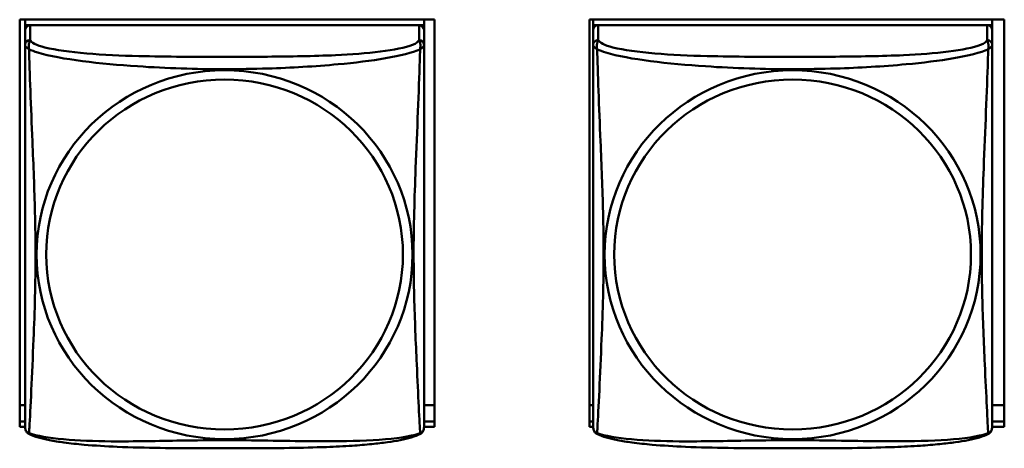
# Model space of a CAD drawing. Header units: inches. Extents: x 2.9 to 75, y -2.3 to 43.7.
# Tile 106 of 155: x 55.147 to 56.313, y 13.123 to 13.631. Entities that reach past the tile are written whole.
import ezdxf

# ---------------------------------------------------------------- set-up
doc = ezdxf.new("R2010")
doc.units = ezdxf.units.IN
doc.header["$MEASUREMENT"] = 0
doc.layers.add('Visible Edges(ROSSANSI)', color=7, linetype='Continuous', lineweight=50)
doc.layers.add('Visible Tangent Edges(ROSSANSI)', color=7, linetype='Continuous', lineweight=50)

msp = doc.modelspace()

# ---------------------------------------------------------------- linework, layer by layer
at = {"layer": 'Visible Edges(ROSSANSI)'}
for p, q in [((55.1468, 13.1483), (55.1468, 13.6309)), ((55.1468, 13.6309), (55.6383, 13.6309)), ((55.1533, 13.6309), (55.1533, 13.6245)), ((55.6258, 13.6309), (55.6258, 13.6245)), ((55.6383, 13.6309), (55.6383, 13.1483)), ((55.8218, 13.1483), (55.8218, 13.6309)), ((55.8218, 13.6309), (56.3133, 13.6309)), ((55.8263, 13.6309), (55.8263, 13.6245)), ((56.2988, 13.6309), (56.2988, 13.6245)), ((56.3133, 13.6309), (56.3133, 13.1483)), ((55.1533, 13.6188), (55.1533, 13.6245)), ((55.1533, 13.6245), (55.1591, 13.6245)), ((55.1533, 13.6187), (55.1533, 13.601)), ((55.6199, 13.6245), (55.1592, 13.6245)), ((55.62, 13.6245), (55.6258, 13.6245)), ((55.6258, 13.6245), (55.6258, 13.6187)), ((55.6258, 13.601), (55.6258, 13.6187)), ((55.8263, 13.6188), (55.8263, 13.6245)), ((55.8263, 13.6245), (55.8321, 13.6245)), ((55.8263, 13.6187), (55.8263, 13.601)), ((56.2929, 13.6245), (55.8322, 13.6245)), ((56.293, 13.6245), (56.2988, 13.6245)), ((56.2988, 13.6245), (56.2988, 13.6187)), ((56.2988, 13.601), (56.2988, 13.6187)), ((55.1533, 13.1739), (55.1468, 13.1739)), ((55.6383, 13.1739), (55.6258, 13.1739)), ((55.8263, 13.1739), (55.8218, 13.1739)), ((56.3133, 13.1739), (56.2988, 13.1739)), ((55.1468, 13.1544), (55.1533, 13.1544)), ((55.1533, 13.1483), (55.1468, 13.1483)), ((55.6258, 13.1544), (55.6383, 13.1544)), ((55.6383, 13.1483), (55.6258, 13.1483)), ((55.8218, 13.1544), (55.8263, 13.1544)), ((55.8263, 13.1483), (55.8218, 13.1483)), ((56.2988, 13.1544), (56.3133, 13.1544)), ((56.3133, 13.1483), (56.2988, 13.1483))]:
    msp.add_line(p, q, dxfattribs=at)
for centre, start, end in [((55.1671, 13.148), 180, 189.1496), ((55.612, 13.148), 350.8504, 360), ((55.8401, 13.148), 180, 189.1496), ((56.285, 13.148), 350.8504, 360)]:
    msp.add_arc(centre, 0.0138, start, end, dxfattribs=at)
for centre, major_axis, start_param, end_param in [((55.1592, 13.6187), (-0.00591, 0), 4.712389, 6.283185), ((55.6199, 13.6187), (0.00591, 0), 0, 1.570796), ((55.8322, 13.6187), (-0.00591, 0), 4.712389, 6.283185), ((56.2929, 13.6187), (0.00591, 0), 0, 1.570796)]:
    msp.add_ellipse(centre, major_axis=major_axis, ratio=0.981793, start_param=start_param, end_param=end_param, dxfattribs=at)
for points, knots in [([(55.1533, 13.601), (55.1533, 13.5984), (55.1533, 13.5938), (55.1533, 13.5877), (55.1533, 13.5764), (55.1533, 13.56), (55.1533, 13.5422), (55.1533, 13.5243), (55.1533, 13.5051), (55.1533, 13.486), (55.1533, 13.4589), (55.1533, 13.4317), (55.1533, 13.4049), (55.1533, 13.3882), (55.1533, 13.3715), (55.1533, 13.3549), (55.1533, 13.3217), (55.1533, 13.2885), (55.1533, 13.2563), (55.1533, 13.2161), (55.1533, 13.1757), (55.1533, 13.1571), (55.1533, 13.1513), (55.1533, 13.1481), (55.1533, 13.148)], [0.325731, 0.325731, 0.325731, 0.325731, 0.404774, 0.404774, 0.404774, 0.550532, 0.550532, 0.550532, 0.69629, 0.69629, 0.69629, 0.902598, 0.902598, 0.902598, 1.03154, 1.03154, 1.03154, 1.289425, 1.289425, 1.289425, 1.610774, 1.610774, 1.610774, 1.710218, 1.710218, 1.710218, 1.710218]), ([(55.6258, 13.148), (55.6258, 13.148), (55.6258, 13.1489), (55.6258, 13.1506), (55.6258, 13.1553), (55.6258, 13.1662), (55.6258, 13.18), (55.6258, 13.1939), (55.6258, 13.2104), (55.6258, 13.2278), (55.6258, 13.2525), (55.6258, 13.2788), (55.6258, 13.3052), (55.6258, 13.3217), (55.6258, 13.3383), (55.6258, 13.3549), (55.6258, 13.3881), (55.6258, 13.4214), (55.6258, 13.4554), (55.6258, 13.4977), (55.6258, 13.5435), (55.6258, 13.5751), (55.6258, 13.5875), (55.6258, 13.5969), (55.6258, 13.601)], [0.352862, 0.352862, 0.352862, 0.352862, 0.404774, 0.404774, 0.404774, 0.550532, 0.550532, 0.550532, 0.69629, 0.69629, 0.69629, 0.902598, 0.902598, 0.902598, 1.03154, 1.03154, 1.03154, 1.289425, 1.289425, 1.289425, 1.610774, 1.610774, 1.610774, 1.73735, 1.73735, 1.73735, 1.73735]), ([(55.8263, 13.601), (55.8263, 13.5984), (55.8263, 13.5938), (55.8263, 13.5877), (55.8263, 13.5764), (55.8263, 13.56), (55.8263, 13.5422), (55.8263, 13.5243), (55.8263, 13.5051), (55.8263, 13.486), (55.8263, 13.4589), (55.8263, 13.4317), (55.8263, 13.4049), (55.8263, 13.3882), (55.8263, 13.3715), (55.8263, 13.3549), (55.8263, 13.3217), (55.8263, 13.2885), (55.8263, 13.2563), (55.8263, 13.2161), (55.8263, 13.1757), (55.8263, 13.1571), (55.8263, 13.1513), (55.8263, 13.1481), (55.8263, 13.148)], [0.325731, 0.325731, 0.325731, 0.325731, 0.404774, 0.404774, 0.404774, 0.550532, 0.550532, 0.550532, 0.69629, 0.69629, 0.69629, 0.902598, 0.902598, 0.902598, 1.03154, 1.03154, 1.03154, 1.289425, 1.289425, 1.289425, 1.610774, 1.610774, 1.610774, 1.710218, 1.710218, 1.710218, 1.710218]), ([(56.2988, 13.148), (56.2988, 13.148), (56.2988, 13.1489), (56.2988, 13.1506), (56.2988, 13.1553), (56.2988, 13.1662), (56.2988, 13.18), (56.2988, 13.1939), (56.2988, 13.2104), (56.2988, 13.2278), (56.2988, 13.2525), (56.2988, 13.2788), (56.2988, 13.3052), (56.2988, 13.3217), (56.2988, 13.3383), (56.2988, 13.3549), (56.2988, 13.3881), (56.2988, 13.4214), (56.2988, 13.4554), (56.2988, 13.4977), (56.2988, 13.5435), (56.2988, 13.5751), (56.2988, 13.5875), (56.2988, 13.5969), (56.2988, 13.601)], [0.352862, 0.352862, 0.352862, 0.352862, 0.404774, 0.404774, 0.404774, 0.550532, 0.550532, 0.550532, 0.69629, 0.69629, 0.69629, 0.902598, 0.902598, 0.902598, 1.03154, 1.03154, 1.03154, 1.289425, 1.289425, 1.289425, 1.610774, 1.610774, 1.610774, 1.73735, 1.73735, 1.73735, 1.73735]), ([(55.1575, 13.1399), (55.157, 13.1402), (55.1564, 13.1406), (55.1555, 13.1414), (55.1552, 13.1419), (55.1545, 13.1428), (55.1543, 13.1432), (55.1539, 13.144), (55.1538, 13.1444), (55.1536, 13.1452), (55.1536, 13.1455), (55.1535, 13.1458)], [0.02273771, 0.02273771, 0.02273771, 0.02273771, 0.02954865, 0.02954865, 0.03635958, 0.03635958, 0.04317052, 0.04317052, 0.04998146, 0.04998146, 0.0567924, 0.0567924, 0.0567924, 0.0567924]), ([(55.6216, 13.1399), (55.6182, 13.1382), (55.6147, 13.1369), (55.6067, 13.1345), (55.6022, 13.1334), (55.5927, 13.1315), (55.5877, 13.1307), (55.5766, 13.1291), (55.5704, 13.1284), (55.5565, 13.127), (55.5487, 13.1263), (55.5309, 13.1252), (55.5207, 13.1247), (55.4958, 13.1237), (55.4811, 13.1234), (55.4494, 13.1229), (55.4324, 13.1228), (55.3984, 13.1227), (55.3814, 13.1227), (55.3474, 13.1228), (55.3303, 13.1229), (55.2963, 13.1234), (55.2792, 13.1238), (55.249, 13.1251), (55.2358, 13.1259), (55.2149, 13.1277), (55.2068, 13.1286), (55.1932, 13.1304), (55.1875, 13.1313), (55.1774, 13.1333), (55.173, 13.1343), (55.1647, 13.1367), (55.161, 13.1381), (55.1575, 13.1399)], [-1.678204, -1.678204, -1.678204, -1.678204, -1.629815, -1.629815, -1.580861, -1.580861, -1.532583, -1.532583, -1.479316, -1.479316, -1.416961, -1.416961, -1.337799, -1.337799, -1.226353, -1.226353, -1.09702, -1.09702, -0.967687, -0.967687, -0.838354, -0.838354, -0.709022, -0.709022, -0.60577, -0.60577, -0.53827, -0.53827, -0.483941, -0.483941, -0.435529, -0.435529, -0.384876, -0.384876, -0.384876, -0.384876]), ([(55.6216, 13.1399), (55.6221, 13.1402), (55.6227, 13.1406), (55.6236, 13.1414), (55.6239, 13.1419), (55.6245, 13.1428), (55.6248, 13.1432), (55.6251, 13.144), (55.6253, 13.1444), (55.6255, 13.1452), (55.6255, 13.1455), (55.6256, 13.1458)], [0.02273771, 0.02273771, 0.02273771, 0.02273771, 0.02954865, 0.02954865, 0.03635958, 0.03635958, 0.04317052, 0.04317052, 0.04998146, 0.04998146, 0.0567924, 0.0567924, 0.0567924, 0.0567924]), ([(55.8305, 13.1399), (55.83, 13.1402), (55.8294, 13.1406), (55.8285, 13.1414), (55.8282, 13.1419), (55.8275, 13.1428), (55.8273, 13.1432), (55.8269, 13.144), (55.8268, 13.1444), (55.8266, 13.1452), (55.8266, 13.1455), (55.8265, 13.1458)], [0.02273771, 0.02273771, 0.02273771, 0.02273771, 0.02954865, 0.02954865, 0.03635958, 0.03635958, 0.04317052, 0.04317052, 0.04998146, 0.04998146, 0.0567924, 0.0567924, 0.0567924, 0.0567924]), ([(56.2946, 13.1399), (56.2912, 13.1382), (56.2877, 13.1369), (56.2797, 13.1345), (56.2752, 13.1334), (56.2657, 13.1315), (56.2607, 13.1307), (56.2496, 13.1291), (56.2434, 13.1284), (56.2295, 13.127), (56.2217, 13.1263), (56.2039, 13.1252), (56.1937, 13.1247), (56.1688, 13.1237), (56.1541, 13.1234), (56.1224, 13.1229), (56.1054, 13.1228), (56.0714, 13.1227), (56.0544, 13.1227), (56.0204, 13.1228), (56.0033, 13.1229), (55.9693, 13.1234), (55.9522, 13.1238), (55.922, 13.1251), (55.9088, 13.1259), (55.8879, 13.1277), (55.8798, 13.1286), (55.8662, 13.1304), (55.8605, 13.1313), (55.8504, 13.1333), (55.846, 13.1343), (55.8377, 13.1367), (55.834, 13.1381), (55.8305, 13.1399)], [-1.678204, -1.678204, -1.678204, -1.678204, -1.629815, -1.629815, -1.580861, -1.580861, -1.532583, -1.532583, -1.479316, -1.479316, -1.416961, -1.416961, -1.337799, -1.337799, -1.226353, -1.226353, -1.09702, -1.09702, -0.967687, -0.967687, -0.838354, -0.838354, -0.709022, -0.709022, -0.60577, -0.60577, -0.53827, -0.53827, -0.483941, -0.483941, -0.435529, -0.435529, -0.384876, -0.384876, -0.384876, -0.384876]), ([(56.2946, 13.1399), (56.2951, 13.1402), (56.2957, 13.1406), (56.2966, 13.1414), (56.2969, 13.1419), (56.2975, 13.1428), (56.2978, 13.1432), (56.2981, 13.144), (56.2983, 13.1444), (56.2985, 13.1452), (56.2985, 13.1455), (56.2986, 13.1458)], [0.02273771, 0.02273771, 0.02273771, 0.02273771, 0.02954865, 0.02954865, 0.03635958, 0.03635958, 0.04317052, 0.04317052, 0.04998146, 0.04998146, 0.0567924, 0.0567924, 0.0567924, 0.0567924])]:
    msp.add_open_spline(points, degree=3, knots=knots, dxfattribs=at)
at = {"layer": 'Visible Tangent Edges(ROSSANSI)'}
for p, q in [((55.1592, 13.6068), (55.1592, 13.6245)), ((55.6199, 13.6245), (55.6199, 13.6068)), ((55.8322, 13.6068), (55.8322, 13.6245)), ((56.2929, 13.6245), (56.2929, 13.6068))]:
    msp.add_line(p, q, dxfattribs=at)
for centre, major_axis, start_param, end_param in [((55.1592, 13.601), (-0.00591, 0), 4.712389, 6.283185), ((55.6199, 13.601), (0.00591, 0), 0, 1.570796), ((55.8322, 13.601), (-0.00591, 0), 4.712389, 6.283185), ((56.2929, 13.601), (0.00591, 0), 0, 1.570796)]:
    msp.add_ellipse(centre, major_axis=major_axis, ratio=0.981793, start_param=start_param, end_param=end_param, dxfattribs=at)
for centre, major_axis in [((55.3895, 13.3523), (-0.2227, 0)), ((56.0625, 13.3523), (-0.2227, 0)), ((55.3895, 13.3525), (-0.2113, 0)), ((56.0625, 13.3525), (-0.2113, 0))]:
    msp.add_ellipse(centre, major_axis=major_axis, ratio=0.981793, dxfattribs=at)
for points, knots in [([(55.1579, 13.5957), (55.1577, 13.5968), (55.1575, 13.5979), (55.1575, 13.5998), (55.1575, 13.6008), (55.1577, 13.6021), (55.1578, 13.6025), (55.158, 13.6032), (55.158, 13.6034), (55.1582, 13.6039), (55.1583, 13.6041), (55.1585, 13.6049), (55.1587, 13.6052), (55.159, 13.606), (55.1591, 13.6064), (55.1592, 13.6068)], [-0.00026741, -0.00026741, -0.00026741, -0.00026741, 0.01456352, 0.01456352, 0.03151317, 0.03151317, 0.04210669, 0.04210669, 0.04740346, 0.04740346, 0.05587828, 0.05587828, 0.06943799, 0.06943799, 0.0844808, 0.0844808, 0.0844808, 0.0844808]), ([(55.6199, 13.6068), (55.6193, 13.6048), (55.6166, 13.6028), (55.6122, 13.6011), (55.604, 13.5978), (55.5901, 13.595), (55.574, 13.593), (55.5578, 13.591), (55.5396, 13.5897), (55.521, 13.5888), (55.4947, 13.5876), (55.4674, 13.5872), (55.4403, 13.587), (55.4234, 13.5869), (55.4065, 13.5868), (55.3895, 13.5868), (55.3557, 13.5868), (55.3218, 13.5869), (55.2881, 13.5877), (55.2461, 13.5888), (55.2022, 13.5915), (55.1767, 13.598), (55.1666, 13.6005), (55.1602, 13.6036), (55.1592, 13.6068)], [0.325731, 0.325731, 0.325731, 0.325731, 0.404774, 0.404774, 0.404774, 0.550532, 0.550532, 0.550532, 0.69629, 0.69629, 0.69629, 0.902598, 0.902598, 0.902598, 1.03154, 1.03154, 1.03154, 1.289425, 1.289425, 1.289425, 1.610774, 1.610774, 1.610774, 1.73735, 1.73735, 1.73735, 1.73735]), ([(55.6199, 13.6068), (55.6199, 13.6064), (55.6201, 13.606), (55.6204, 13.6052), (55.6206, 13.6049), (55.6208, 13.6041), (55.6209, 13.6039), (55.6211, 13.6034), (55.6211, 13.6032), (55.6213, 13.6025), (55.6214, 13.6021), (55.6216, 13.6008), (55.6216, 13.5998), (55.6215, 13.5979), (55.6214, 13.5968), (55.6212, 13.5957)], [-0.0844808, -0.0844808, -0.0844808, -0.0844808, -0.06943799, -0.06943799, -0.05587828, -0.05587828, -0.04740346, -0.04740346, -0.04210669, -0.04210669, -0.03151317, -0.03151317, -0.01456352, -0.01456352, 0.00026741, 0.00026741, 0.00026741, 0.00026741]), ([(55.8309, 13.5957), (55.8307, 13.5968), (55.8305, 13.5979), (55.8305, 13.5998), (55.8305, 13.6008), (55.8307, 13.6021), (55.8308, 13.6025), (55.831, 13.6032), (55.831, 13.6034), (55.8312, 13.6039), (55.8313, 13.6041), (55.8315, 13.6049), (55.8317, 13.6052), (55.832, 13.606), (55.8321, 13.6064), (55.8322, 13.6068)], [-0.00026741, -0.00026741, -0.00026741, -0.00026741, 0.01456352, 0.01456352, 0.03151317, 0.03151317, 0.04210669, 0.04210669, 0.04740346, 0.04740346, 0.05587828, 0.05587828, 0.06943799, 0.06943799, 0.0844808, 0.0844808, 0.0844808, 0.0844808]), ([(56.2929, 13.6068), (56.2923, 13.6048), (56.2896, 13.6028), (56.2852, 13.6011), (56.277, 13.5978), (56.2631, 13.595), (56.247, 13.593), (56.2308, 13.591), (56.2126, 13.5897), (56.194, 13.5888), (56.1677, 13.5876), (56.1404, 13.5872), (56.1133, 13.587), (56.0964, 13.5869), (56.0795, 13.5868), (56.0625, 13.5868), (56.0287, 13.5868), (55.9948, 13.5869), (55.9611, 13.5877), (55.9191, 13.5888), (55.8752, 13.5915), (55.8497, 13.598), (55.8396, 13.6005), (55.8332, 13.6036), (55.8322, 13.6068)], [0.325731, 0.325731, 0.325731, 0.325731, 0.404774, 0.404774, 0.404774, 0.550532, 0.550532, 0.550532, 0.69629, 0.69629, 0.69629, 0.902598, 0.902598, 0.902598, 1.03154, 1.03154, 1.03154, 1.289425, 1.289425, 1.289425, 1.610774, 1.610774, 1.610774, 1.73735, 1.73735, 1.73735, 1.73735]), ([(56.2929, 13.6068), (56.2929, 13.6064), (56.2931, 13.606), (56.2934, 13.6052), (56.2936, 13.6049), (56.2938, 13.6041), (56.2939, 13.6039), (56.2941, 13.6034), (56.2941, 13.6032), (56.2943, 13.6025), (56.2944, 13.6021), (56.2946, 13.6008), (56.2946, 13.5998), (56.2945, 13.5979), (56.2944, 13.5968), (56.2942, 13.5957)], [-0.0844808, -0.0844808, -0.0844808, -0.0844808, -0.06943799, -0.06943799, -0.05587828, -0.05587828, -0.04740346, -0.04740346, -0.04210669, -0.04210669, -0.03151317, -0.03151317, -0.01456352, -0.01456352, 0.00026741, 0.00026741, 0.00026741, 0.00026741]), ([(55.1533, 13.601), (55.1533, 13.6007), (55.1533, 13.6004), (55.1534, 13.6), (55.1534, 13.5998), (55.1536, 13.5995), (55.1536, 13.5994), (55.1538, 13.5992), (55.1539, 13.5991), (55.1541, 13.5989), (55.1543, 13.5987), (55.1548, 13.5981), (55.1553, 13.5977), (55.1565, 13.5968), (55.1571, 13.5963), (55.1579, 13.5957)], [-0.0844808, -0.0844808, -0.0844808, -0.0844808, -0.06943799, -0.06943799, -0.05587828, -0.05587828, -0.04740346, -0.04740346, -0.04210669, -0.04210669, -0.03151317, -0.03151317, -0.01456352, -0.01456352, 0.00026741, 0.00026741, 0.00026741, 0.00026741]), ([(55.1579, 13.1408), (55.158, 13.1424), (55.1581, 13.1447), (55.1583, 13.1475), (55.1594, 13.1674), (55.1615, 13.2105), (55.1632, 13.252), (55.1646, 13.2853), (55.1656, 13.3189), (55.1656, 13.3523), (55.1656, 13.369), (55.1653, 13.3858), (55.1649, 13.4028), (55.1642, 13.43), (55.1631, 13.4581), (55.1619, 13.4866), (55.1611, 13.5068), (55.1602, 13.5273), (55.1595, 13.5465), (55.1588, 13.5656), (55.1582, 13.5834), (55.1579, 13.5957)], [-1.657319, -1.657319, -1.657319, -1.657319, -1.610774, -1.610774, -1.610774, -1.289425, -1.289425, -1.289425, -1.03154, -1.03154, -1.03154, -0.902598, -0.902598, -0.902598, -0.69629, -0.69629, -0.69629, -0.550532, -0.550532, -0.550532, -0.405761, -0.405761, -0.405761, -0.405761]), ([(55.1579, 13.5957), (55.1607, 13.5944), (55.1642, 13.5931), (55.1682, 13.5919), (55.1958, 13.5836), (55.2428, 13.5785), (55.2864, 13.5756), (55.3213, 13.5732), (55.3555, 13.5722), (55.3895, 13.5722), (55.4066, 13.5722), (55.4236, 13.5725), (55.4408, 13.573), (55.4683, 13.5739), (55.4964, 13.5755), (55.5241, 13.578), (55.5436, 13.5798), (55.563, 13.5822), (55.5803, 13.5851), (55.5975, 13.5881), (55.6124, 13.5917), (55.6212, 13.5957)], [-1.657319, -1.657319, -1.657319, -1.657319, -1.610774, -1.610774, -1.610774, -1.289425, -1.289425, -1.289425, -1.03154, -1.03154, -1.03154, -0.902598, -0.902598, -0.902598, -0.69629, -0.69629, -0.69629, -0.550532, -0.550532, -0.550532, -0.405761, -0.405761, -0.405761, -0.405761]), ([(55.6212, 13.5957), (55.6211, 13.5917), (55.621, 13.5872), (55.6208, 13.5822), (55.6197, 13.5478), (55.6176, 13.4986), (55.6159, 13.4547), (55.6145, 13.4194), (55.6135, 13.3858), (55.6135, 13.3523), (55.6135, 13.3356), (55.6138, 13.3189), (55.6142, 13.3022), (55.6149, 13.2754), (55.616, 13.2482), (55.6172, 13.2224), (55.618, 13.2042), (55.6189, 13.1867), (55.6196, 13.172), (55.6203, 13.1574), (55.6209, 13.1458), (55.6212, 13.1408)], [-1.657319, -1.657319, -1.657319, -1.657319, -1.610774, -1.610774, -1.610774, -1.289425, -1.289425, -1.289425, -1.03154, -1.03154, -1.03154, -0.902598, -0.902598, -0.902598, -0.69629, -0.69629, -0.69629, -0.550532, -0.550532, -0.550532, -0.405761, -0.405761, -0.405761, -0.405761]), ([(55.6212, 13.5957), (55.622, 13.5963), (55.6226, 13.5968), (55.6238, 13.5977), (55.6242, 13.5981), (55.6248, 13.5987), (55.625, 13.5989), (55.6252, 13.5991), (55.6253, 13.5992), (55.6254, 13.5994), (55.6255, 13.5995), (55.6257, 13.5998), (55.6257, 13.6), (55.6258, 13.6004), (55.6258, 13.6007), (55.6258, 13.601)], [-0.00026741, -0.00026741, -0.00026741, -0.00026741, 0.01456352, 0.01456352, 0.03151317, 0.03151317, 0.04210669, 0.04210669, 0.04740346, 0.04740346, 0.05587828, 0.05587828, 0.06943799, 0.06943799, 0.0844808, 0.0844808, 0.0844808, 0.0844808]), ([(55.8263, 13.601), (55.8263, 13.6007), (55.8263, 13.6004), (55.8264, 13.6), (55.8264, 13.5998), (55.8266, 13.5995), (55.8266, 13.5994), (55.8268, 13.5992), (55.8269, 13.5991), (55.8271, 13.5989), (55.8273, 13.5987), (55.8278, 13.5981), (55.8283, 13.5977), (55.8295, 13.5968), (55.8301, 13.5963), (55.8309, 13.5957)], [-0.0844808, -0.0844808, -0.0844808, -0.0844808, -0.06943799, -0.06943799, -0.05587828, -0.05587828, -0.04740346, -0.04740346, -0.04210669, -0.04210669, -0.03151317, -0.03151317, -0.01456352, -0.01456352, 0.00026741, 0.00026741, 0.00026741, 0.00026741]), ([(55.8309, 13.1408), (55.831, 13.1424), (55.8311, 13.1447), (55.8313, 13.1475), (55.8324, 13.1674), (55.8345, 13.2105), (55.8362, 13.252), (55.8376, 13.2853), (55.8386, 13.3189), (55.8386, 13.3523), (55.8386, 13.369), (55.8383, 13.3858), (55.8379, 13.4028), (55.8372, 13.43), (55.8361, 13.4581), (55.8349, 13.4866), (55.8341, 13.5068), (55.8332, 13.5273), (55.8325, 13.5465), (55.8318, 13.5656), (55.8312, 13.5834), (55.8309, 13.5957)], [-1.657319, -1.657319, -1.657319, -1.657319, -1.610774, -1.610774, -1.610774, -1.289425, -1.289425, -1.289425, -1.03154, -1.03154, -1.03154, -0.902598, -0.902598, -0.902598, -0.69629, -0.69629, -0.69629, -0.550532, -0.550532, -0.550532, -0.405761, -0.405761, -0.405761, -0.405761]), ([(55.8309, 13.5957), (55.8337, 13.5944), (55.8372, 13.5931), (55.8412, 13.5919), (55.8688, 13.5836), (55.9158, 13.5785), (55.9594, 13.5756), (55.9943, 13.5732), (56.0285, 13.5722), (56.0625, 13.5722), (56.0796, 13.5722), (56.0966, 13.5725), (56.1138, 13.573), (56.1413, 13.5739), (56.1694, 13.5755), (56.1971, 13.578), (56.2166, 13.5798), (56.236, 13.5822), (56.2533, 13.5851), (56.2705, 13.5881), (56.2854, 13.5917), (56.2942, 13.5957)], [-1.657319, -1.657319, -1.657319, -1.657319, -1.610774, -1.610774, -1.610774, -1.289425, -1.289425, -1.289425, -1.03154, -1.03154, -1.03154, -0.902598, -0.902598, -0.902598, -0.69629, -0.69629, -0.69629, -0.550532, -0.550532, -0.550532, -0.405761, -0.405761, -0.405761, -0.405761]), ([(56.2942, 13.5957), (56.2941, 13.5917), (56.294, 13.5872), (56.2938, 13.5822), (56.2927, 13.5478), (56.2906, 13.4986), (56.2889, 13.4547), (56.2875, 13.4194), (56.2865, 13.3858), (56.2865, 13.3523), (56.2865, 13.3356), (56.2868, 13.3189), (56.2872, 13.3022), (56.2879, 13.2754), (56.289, 13.2482), (56.2902, 13.2224), (56.291, 13.2042), (56.2919, 13.1867), (56.2926, 13.172), (56.2933, 13.1574), (56.2939, 13.1458), (56.2942, 13.1408)], [-1.657319, -1.657319, -1.657319, -1.657319, -1.610774, -1.610774, -1.610774, -1.289425, -1.289425, -1.289425, -1.03154, -1.03154, -1.03154, -0.902598, -0.902598, -0.902598, -0.69629, -0.69629, -0.69629, -0.550532, -0.550532, -0.550532, -0.405761, -0.405761, -0.405761, -0.405761]), ([(56.2942, 13.5957), (56.295, 13.5963), (56.2956, 13.5968), (56.2968, 13.5977), (56.2972, 13.5981), (56.2978, 13.5987), (56.298, 13.5989), (56.2982, 13.5991), (56.2983, 13.5992), (56.2984, 13.5994), (56.2985, 13.5995), (56.2987, 13.5998), (56.2987, 13.6), (56.2988, 13.6004), (56.2988, 13.6007), (56.2988, 13.601)], [-0.00026741, -0.00026741, -0.00026741, -0.00026741, 0.01456352, 0.01456352, 0.03151317, 0.03151317, 0.04210669, 0.04210669, 0.04740346, 0.04740346, 0.05587828, 0.05587828, 0.06943799, 0.06943799, 0.0844808, 0.0844808, 0.0844808, 0.0844808]), ([(55.1579, 13.1408), (55.1571, 13.141), (55.1565, 13.1412), (55.1553, 13.142), (55.1548, 13.1425), (55.1543, 13.1434), (55.1541, 13.1438), (55.1539, 13.1444), (55.1538, 13.1446), (55.1536, 13.1451), (55.1536, 13.1454), (55.1535, 13.1458), (55.1535, 13.1458), (55.1535, 13.1458)], [-0.00026741, -0.00026741, -0.00026741, -0.00026741, 0.01456352, 0.01456352, 0.03151317, 0.03151317, 0.04210669, 0.04210669, 0.04740346, 0.04740346, 0.05587828, 0.05587828, 0.0567924, 0.0567924, 0.0567924, 0.0567924]), ([(55.1575, 13.1399), (55.1575, 13.1399), (55.1575, 13.14), (55.1575, 13.1402), (55.1577, 13.1404), (55.1579, 13.1408)], [-0.02273771, -0.02273771, -0.02273771, -0.02273771, -0.01456352, -0.01456352, 0.00026741, 0.00026741, 0.00026741, 0.00026741]), ([(55.6212, 13.1408), (55.6184, 13.1397), (55.6149, 13.1387), (55.6109, 13.1378), (55.5833, 13.1316), (55.5363, 13.1307), (55.4927, 13.1311), (55.4578, 13.1315), (55.4236, 13.1324), (55.3895, 13.1324), (55.3725, 13.1324), (55.3555, 13.1322), (55.3383, 13.1319), (55.3108, 13.1315), (55.2827, 13.1308), (55.255, 13.131), (55.2354, 13.1312), (55.2161, 13.1319), (55.1988, 13.1334), (55.1816, 13.135), (55.1667, 13.1374), (55.1579, 13.1408)], [-1.657319, -1.657319, -1.657319, -1.657319, -1.610774, -1.610774, -1.610774, -1.289425, -1.289425, -1.289425, -1.03154, -1.03154, -1.03154, -0.902598, -0.902598, -0.902598, -0.69629, -0.69629, -0.69629, -0.550532, -0.550532, -0.550532, -0.405761, -0.405761, -0.405761, -0.405761]), ([(55.6256, 13.1458), (55.6256, 13.1458), (55.6256, 13.1458), (55.6255, 13.1454), (55.6254, 13.1451), (55.6253, 13.1446), (55.6252, 13.1444), (55.625, 13.1438), (55.6248, 13.1434), (55.6242, 13.1425), (55.6238, 13.142), (55.6226, 13.1412), (55.622, 13.141), (55.6212, 13.1408)], [-0.0567924, -0.0567924, -0.0567924, -0.0567924, -0.05587828, -0.05587828, -0.04740346, -0.04740346, -0.04210669, -0.04210669, -0.03151317, -0.03151317, -0.01456352, -0.01456352, 0.00026741, 0.00026741, 0.00026741, 0.00026741]), ([(55.6212, 13.1408), (55.6214, 13.1404), (55.6215, 13.1402), (55.6216, 13.14), (55.6216, 13.1399), (55.6216, 13.1399)], [-0.00026741, -0.00026741, -0.00026741, -0.00026741, 0.01456352, 0.01456352, 0.02273771, 0.02273771, 0.02273771, 0.02273771]), ([(55.8309, 13.1408), (55.8301, 13.141), (55.8295, 13.1412), (55.8283, 13.142), (55.8278, 13.1425), (55.8273, 13.1434), (55.8271, 13.1438), (55.8269, 13.1444), (55.8268, 13.1446), (55.8266, 13.1451), (55.8266, 13.1454), (55.8265, 13.1458), (55.8265, 13.1458), (55.8265, 13.1458)], [-0.00026741, -0.00026741, -0.00026741, -0.00026741, 0.01456352, 0.01456352, 0.03151317, 0.03151317, 0.04210669, 0.04210669, 0.04740346, 0.04740346, 0.05587828, 0.05587828, 0.0567924, 0.0567924, 0.0567924, 0.0567924]), ([(55.8305, 13.1399), (55.8305, 13.1399), (55.8305, 13.14), (55.8305, 13.1402), (55.8307, 13.1404), (55.8309, 13.1408)], [-0.02273771, -0.02273771, -0.02273771, -0.02273771, -0.01456352, -0.01456352, 0.00026741, 0.00026741, 0.00026741, 0.00026741]), ([(56.2942, 13.1408), (56.2914, 13.1397), (56.2879, 13.1387), (56.2839, 13.1378), (56.2563, 13.1316), (56.2093, 13.1307), (56.1657, 13.1311), (56.1308, 13.1315), (56.0966, 13.1324), (56.0625, 13.1324), (56.0455, 13.1324), (56.0285, 13.1322), (56.0113, 13.1319), (55.9838, 13.1315), (55.9557, 13.1308), (55.928, 13.131), (55.9084, 13.1312), (55.8891, 13.1319), (55.8718, 13.1334), (55.8546, 13.135), (55.8397, 13.1374), (55.8309, 13.1408)], [-1.657319, -1.657319, -1.657319, -1.657319, -1.610774, -1.610774, -1.610774, -1.289425, -1.289425, -1.289425, -1.03154, -1.03154, -1.03154, -0.902598, -0.902598, -0.902598, -0.69629, -0.69629, -0.69629, -0.550532, -0.550532, -0.550532, -0.405761, -0.405761, -0.405761, -0.405761]), ([(56.2986, 13.1458), (56.2986, 13.1458), (56.2986, 13.1458), (56.2985, 13.1454), (56.2984, 13.1451), (56.2983, 13.1446), (56.2982, 13.1444), (56.298, 13.1438), (56.2978, 13.1434), (56.2972, 13.1425), (56.2968, 13.142), (56.2956, 13.1412), (56.295, 13.141), (56.2942, 13.1408)], [-0.0567924, -0.0567924, -0.0567924, -0.0567924, -0.05587828, -0.05587828, -0.04740346, -0.04740346, -0.04210669, -0.04210669, -0.03151317, -0.03151317, -0.01456352, -0.01456352, 0.00026741, 0.00026741, 0.00026741, 0.00026741]), ([(56.2942, 13.1408), (56.2944, 13.1404), (56.2945, 13.1402), (56.2946, 13.14), (56.2946, 13.1399), (56.2946, 13.1399)], [-0.00026741, -0.00026741, -0.00026741, -0.00026741, 0.01456352, 0.01456352, 0.02273771, 0.02273771, 0.02273771, 0.02273771])]:
    msp.add_open_spline(points, degree=3, knots=knots, dxfattribs=at)

doc.saveas('drawing.dxf')
